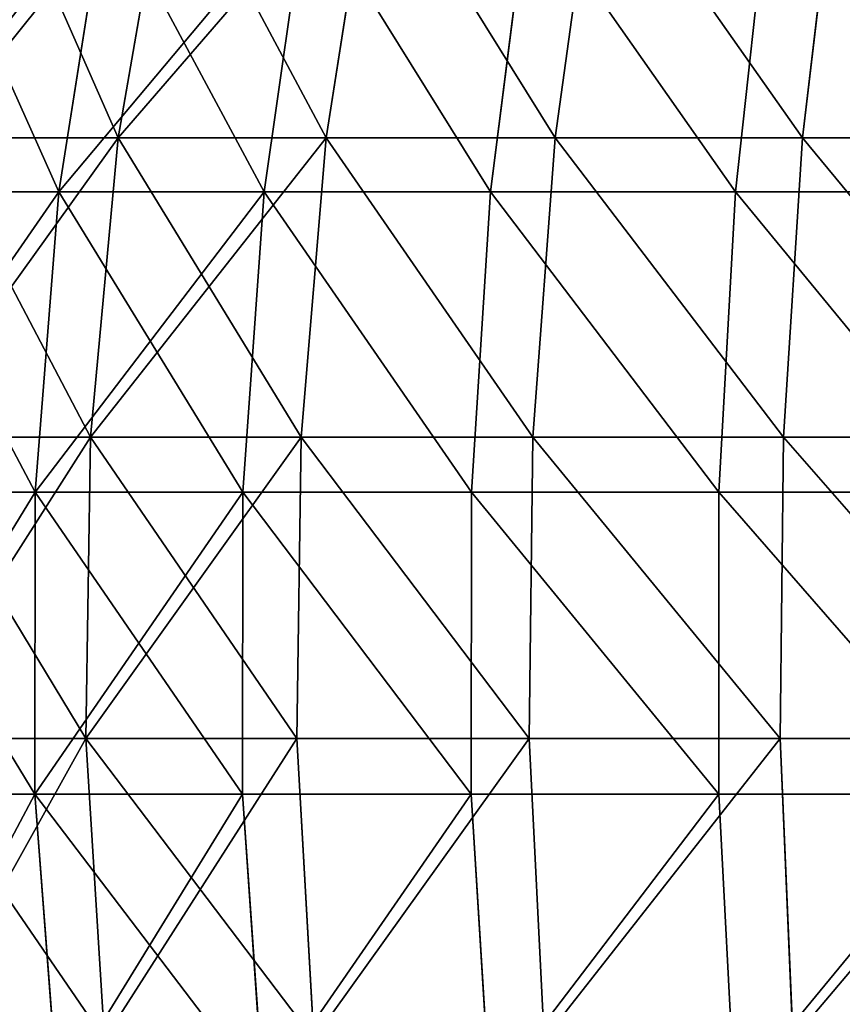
# Model space of a CAD drawing. Extents: x 0.04 to 8.7, y -7.15 to 0.
# Tile 17 of 256: x 2.12 to 2.94, y -4.55 to -3.58. Entities that reach past the tile are written whole.
import ezdxf

# ---------------------------------------------------------------- set-up
doc = ezdxf.new("R2010")
doc.units = 0
doc.header["$MEASUREMENT"] = 0
doc.layers.get('0').update_dxf_attribs({"linetype": 'CONTINUOUS'})

# ---------------------------------------------------------------- blocks, each defined once
blk = doc.blocks.new('ACE_M_STL')
at = {"color": 0}
for p, q in [((2.26917, -3.40116, 1.8499), (2.2189, -3.69253, 1.89408)), ((2.26917, -3.40116, 1.8499), (2.2189, -3.69253, 1.89408)), ((2.26917, -3.40116, -1.8499), (2.2189, -3.69253, -1.89408)), ((2.26917, -3.40116, -1.8499), (2.2189, -3.69253, -1.89408)), ((2.47054, -3.40116, 2.05651), (2.42507, -3.69253, 2.10563)), ((2.47054, -3.40116, 2.05651), (2.42507, -3.69253, 2.10563)), ((2.47054, -3.40116, -2.05651), (2.42507, -3.69253, -2.10563)), ((2.47054, -3.40116, -2.05651), (2.42507, -3.69253, -2.10563)), ((2.69208, -3.40116, 2.24133), (2.6519, -3.69253, 2.29487)), ((2.69208, -3.40116, 2.24133), (2.6519, -3.69253, 2.29487)), ((2.69208, -3.40116, -2.24133), (2.6519, -3.69253, -2.29487)), ((2.69208, -3.40116, -2.24133), (2.6519, -3.69253, -2.29487)), ((2.93145, -3.40116, 2.40239), (2.89699, -3.69253, 2.45977)), ((2.93145, -3.40116, 2.40239), (2.89699, -3.69253, 2.45977)), ((2.93145, -3.40116, -2.40239), (2.89699, -3.69253, -2.45977)), ((2.93145, -3.40116, -2.40239), (2.89699, -3.69253, -2.45977)), ((2.15999, -3.74624, 1.90068), (2.2061, -3.45307, 1.86109)), ((2.15999, -3.74624, 1.90068), (2.2061, -3.45307, 1.86109)), ((2.15999, -3.74624, -1.90068), (2.2061, -3.45307, -1.86109)), ((2.15999, -3.74624, -1.90068), (2.2061, -3.45307, -1.86109)), ((2.36364, -3.74624, 2.11491), (2.40551, -3.45307, 2.07087)), ((2.36364, -3.74624, 2.11491), (2.40551, -3.45307, 2.07087)), ((2.36364, -3.74624, -2.11491), (2.40551, -3.45307, -2.07087)), ((2.36364, -3.74624, -2.11491), (2.40551, -3.45307, -2.07087)), ((2.58792, -3.74624, 2.30745), (2.62512, -3.45307, 2.25939)), ((2.58792, -3.74624, 2.30745), (2.62512, -3.45307, 2.25939)), ((2.58792, -3.74624, -2.30745), (2.62512, -3.45307, -2.25939)), ((2.58792, -3.74624, -2.30745), (2.62512, -3.45307, -2.25939)), ((2.83052, -3.74624, 2.47631), (2.86267, -3.45307, 2.42473)), ((2.83052, -3.74624, 2.47631), (2.86267, -3.45307, 2.42473)), ((2.83052, -3.74624, -2.47631), (2.86267, -3.45307, -2.42473)), ((2.83052, -3.74624, -2.47631), (2.86267, -3.45307, -2.42473)), ((2.03557, -3.69253, 1.66245), (2.2189, -3.69253, 1.89408)), ((2.2189, -3.69253, -1.89408), (2.03557, -3.69253, -1.66245)), ((2.03557, -3.69253, 1.66245), (2.2189, -3.69253, 1.89408)), ((2.2189, -3.69253, -1.89408), (2.03557, -3.69253, -1.66245)), ((2.2189, -3.69253, 1.89408), (2.19132, -3.98923, 1.91832)), ((2.2189, -3.69253, 1.89408), (2.19132, -3.98923, 1.91832)), ((2.2189, -3.69253, -1.89408), (2.19132, -3.98923, -1.91832)), ((2.2189, -3.69253, -1.89408), (2.19132, -3.98923, -1.91832)), ((2.2189, -3.69253, 1.89408), (2.42507, -3.69253, 2.10563)), ((2.42507, -3.69253, -2.10563), (2.2189, -3.69253, -1.89408)), ((2.2189, -3.69253, 1.89408), (2.42507, -3.69253, 2.10563)), ((2.42507, -3.69253, -2.10563), (2.2189, -3.69253, -1.89408)), ((2.42507, -3.69253, 2.10563), (2.40013, -3.98923, 2.13258)), ((2.42507, -3.69253, 2.10563), (2.40013, -3.98923, 2.13258)), ((2.42507, -3.69253, -2.10563), (2.40013, -3.98923, -2.13258)), ((2.42507, -3.69253, -2.10563), (2.40013, -3.98923, -2.13258)), ((2.42507, -3.69253, 2.10563), (2.6519, -3.69253, 2.29487)), ((2.6519, -3.69253, -2.29487), (2.42507, -3.69253, -2.10563)), ((2.42507, -3.69253, 2.10563), (2.6519, -3.69253, 2.29487)), ((2.6519, -3.69253, -2.29487), (2.42507, -3.69253, -2.10563)), ((2.6519, -3.69253, 2.29487), (2.62987, -3.98923, 2.32424)), ((2.6519, -3.69253, 2.29487), (2.62987, -3.98923, 2.32424)), ((2.6519, -3.69253, -2.29487), (2.62987, -3.98923, -2.32424)), ((2.6519, -3.69253, -2.29487), (2.62987, -3.98923, -2.32424)), ((2.6519, -3.69253, 2.29487), (2.89699, -3.69253, 2.45977)), ((2.89699, -3.69253, -2.45977), (2.6519, -3.69253, -2.29487)), ((2.6519, -3.69253, 2.29487), (2.89699, -3.69253, 2.45977)), ((2.89699, -3.69253, -2.45977), (2.6519, -3.69253, -2.29487)), ((2.89699, -3.69253, 2.45977), (2.87809, -3.98923, 2.49125)), ((2.89699, -3.69253, 2.45977), (2.87809, -3.98923, 2.49125)), ((2.89699, -3.69253, -2.45977), (2.87809, -3.98923, -2.49125)), ((2.89699, -3.69253, -2.45977), (2.87809, -3.98923, -2.49125)), ((2.89699, -3.69253, 2.45977), (3.15774, -3.69253, 2.5986)), ((3.15774, -3.69253, -2.5986), (2.89699, -3.69253, -2.45977)), ((2.89699, -3.69253, 2.45977), (3.15774, -3.69253, 2.5986)), ((3.15774, -3.69253, -2.5986), (2.89699, -3.69253, -2.45977)), ((1.97906, -3.74624, 1.66694), (2.15999, -3.74624, 1.90068)), ((2.15999, -3.74624, -1.90068), (1.97906, -3.74624, -1.66694)), ((1.97906, -3.74624, 1.66694), (2.15999, -3.74624, 1.90068)), ((2.15999, -3.74624, -1.90068), (1.97906, -3.74624, -1.66694)), ((2.13664, -4.04405, 1.92072), (2.15999, -3.74624, 1.90068)), ((2.13664, -4.04405, 1.92072), (2.15999, -3.74624, 1.90068)), ((2.13664, -4.04405, -1.92072), (2.15999, -3.74624, -1.90068)), ((2.13664, -4.04405, -1.92072), (2.15999, -3.74624, -1.90068)), ((2.15999, -3.74624, 1.90068), (2.36364, -3.74624, 2.11491)), ((2.36364, -3.74624, -2.11491), (2.15999, -3.74624, -1.90068)), ((2.15999, -3.74624, 1.90068), (2.36364, -3.74624, 2.11491)), ((2.36364, -3.74624, -2.11491), (2.15999, -3.74624, -1.90068)), ((2.34244, -4.04405, 2.13722), (2.36364, -3.74624, 2.11491)), ((2.34244, -4.04405, 2.13722), (2.36364, -3.74624, 2.11491)), ((2.34244, -4.04405, -2.13722), (2.36364, -3.74624, -2.11491)), ((2.34244, -4.04405, -2.13722), (2.36364, -3.74624, -2.11491)), ((2.36364, -3.74624, 2.11491), (2.58792, -3.74624, 2.30745)), ((2.58792, -3.74624, -2.30745), (2.36364, -3.74624, -2.11491)), ((2.36364, -3.74624, 2.11491), (2.58792, -3.74624, 2.30745)), ((2.58792, -3.74624, -2.30745), (2.36364, -3.74624, -2.11491)), ((2.56908, -4.04405, 2.33178), (2.58792, -3.74624, 2.30745)), ((2.56908, -4.04405, 2.33178), (2.58792, -3.74624, 2.30745)), ((2.56908, -4.04405, -2.33178), (2.58792, -3.74624, -2.30745)), ((2.56908, -4.04405, -2.33178), (2.58792, -3.74624, -2.30745)), ((2.58792, -3.74624, 2.30745), (2.83052, -3.74624, 2.47631)), ((2.83052, -3.74624, -2.47631), (2.58792, -3.74624, -2.30745)), ((2.58792, -3.74624, 2.30745), (2.83052, -3.74624, 2.47631)), ((2.83052, -3.74624, -2.47631), (2.58792, -3.74624, -2.30745)), ((2.81424, -4.04405, 2.50242), (2.83052, -3.74624, 2.47631)), ((2.81424, -4.04405, 2.50242), (2.83052, -3.74624, 2.47631)), ((2.81424, -4.04405, -2.50242), (2.83052, -3.74624, -2.47631)), ((2.81424, -4.04405, -2.50242), (2.83052, -3.74624, -2.47631)), ((2.83052, -3.74624, 2.47631), (3.08897, -3.74624, 2.61975)), ((3.08897, -3.74624, -2.61975), (2.83052, -3.74624, -2.47631)), ((2.83052, -3.74624, 2.47631), (3.08897, -3.74624, 2.61975)), ((3.08897, -3.74624, -2.61975), (2.83052, -3.74624, -2.47631)), ((2.00564, -3.98923, 1.68373), (2.19132, -3.98923, 1.91832)), ((2.19132, -3.98923, -1.91832), (2.00564, -3.98923, -1.68373)), ((2.00564, -3.98923, 1.68373), (2.19132, -3.98923, 1.91832)), ((2.19132, -3.98923, -1.91832), (2.00564, -3.98923, -1.68373)), ((2.19132, -3.98923, 1.91832), (2.18672, -4.28813, 1.92236)), ((2.19132, -3.98923, 1.91832), (2.18672, -4.28813, 1.92236)), ((2.19132, -3.98923, -1.91832), (2.18672, -4.28813, -1.92236)), ((2.19132, -3.98923, -1.91832), (2.18672, -4.28813, -1.92236)), ((2.19132, -3.98923, 1.91832), (2.40013, -3.98923, 2.13258)), ((2.40013, -3.98923, -2.13258), (2.19132, -3.98923, -1.91832)), ((2.19132, -3.98923, 1.91832), (2.40013, -3.98923, 2.13258)), ((2.40013, -3.98923, -2.13258), (2.19132, -3.98923, -1.91832)), ((2.40013, -3.98923, 2.13258), (2.39597, -4.28813, 2.13707)), ((2.40013, -3.98923, 2.13258), (2.39597, -4.28813, 2.13707)), ((2.40013, -3.98923, -2.13258), (2.39597, -4.28813, -2.13707)), ((2.40013, -3.98923, -2.13258), (2.39597, -4.28813, -2.13707)), ((2.40013, -3.98923, 2.13258), (2.62987, -3.98923, 2.32424)), ((2.62987, -3.98923, -2.32424), (2.40013, -3.98923, -2.13258)), ((2.40013, -3.98923, 2.13258), (2.62987, -3.98923, 2.32424)), ((2.62987, -3.98923, -2.32424), (2.40013, -3.98923, -2.13258)), ((2.62987, -3.98923, 2.32424), (2.62619, -4.28813, 2.32913)), ((2.62987, -3.98923, 2.32424), (2.62619, -4.28813, 2.32913)), ((2.62987, -3.98923, -2.32424), (2.62619, -4.28813, -2.32913)), ((2.62987, -3.98923, -2.32424), (2.62619, -4.28813, -2.32913)), ((2.62987, -3.98923, 2.32424), (2.87809, -3.98923, 2.49125)), ((2.87809, -3.98923, -2.49125), (2.62987, -3.98923, -2.32424)), ((2.62987, -3.98923, 2.32424), (2.87809, -3.98923, 2.49125)), ((2.87809, -3.98923, -2.49125), (2.62987, -3.98923, -2.32424)), ((2.87809, -3.98923, 2.49125), (2.87494, -4.28813, 2.4965)), ((2.87809, -3.98923, 2.49125), (2.87494, -4.28813, 2.4965)), ((2.87809, -3.98923, -2.49125), (2.87494, -4.28813, -2.4965)), ((2.87809, -3.98923, -2.49125), (2.87494, -4.28813, -2.4965)), ((2.87809, -3.98923, 2.49125), (3.14217, -3.98923, 2.63186)), ((3.14217, -3.98923, -2.63186), (2.87809, -3.98923, -2.49125)), ((2.87809, -3.98923, 2.49125), (3.14217, -3.98923, 2.63186)), ((3.14217, -3.98923, -2.63186), (2.87809, -3.98923, -2.49125)), ((1.95381, -4.04405, 1.68451), (2.13664, -4.04405, 1.92072)), ((2.13664, -4.04405, -1.92072), (1.95381, -4.04405, -1.68451)), ((1.95381, -4.04405, 1.68451), (2.13664, -4.04405, 1.92072)), ((2.13664, -4.04405, -1.92072), (1.95381, -4.04405, -1.68451)), ((2.1363, -4.34345, 1.92102), (2.13664, -4.04405, 1.92072)), ((2.1363, -4.34345, 1.92102), (2.13664, -4.04405, 1.92072)), ((2.1363, -4.34345, -1.92102), (2.13664, -4.04405, -1.92072)), ((2.1363, -4.34345, -1.92102), (2.13664, -4.04405, -1.92072)), ((2.13664, -4.04405, 1.92072), (2.34244, -4.04405, 2.13722)), ((2.34244, -4.04405, -2.13722), (2.13664, -4.04405, -1.92072)), ((2.13664, -4.04405, 1.92072), (2.34244, -4.04405, 2.13722)), ((2.34244, -4.04405, -2.13722), (2.13664, -4.04405, -1.92072)), ((2.34213, -4.34345, 2.13755), (2.34244, -4.04405, 2.13722)), ((2.34213, -4.34345, 2.13755), (2.34244, -4.04405, 2.13722)), ((2.34213, -4.34345, -2.13755), (2.34244, -4.04405, -2.13722)), ((2.34213, -4.34345, -2.13755), (2.34244, -4.04405, -2.13722)), ((2.34244, -4.04405, 2.13722), (2.56908, -4.04405, 2.33178)), ((2.56908, -4.04405, -2.33178), (2.34244, -4.04405, -2.13722)), ((2.34244, -4.04405, 2.13722), (2.56908, -4.04405, 2.33178)), ((2.56908, -4.04405, -2.33178), (2.34244, -4.04405, -2.13722)), ((2.5688, -4.34345, 2.33214), (2.56908, -4.04405, 2.33178)), ((2.5688, -4.34345, 2.33214), (2.56908, -4.04405, 2.33178)), ((2.5688, -4.34345, -2.33214), (2.56908, -4.04405, -2.33178)), ((2.5688, -4.34345, -2.33214), (2.56908, -4.04405, -2.33178)), ((2.56908, -4.04405, 2.33178), (2.81424, -4.04405, 2.50242)), ((2.81424, -4.04405, -2.50242), (2.56908, -4.04405, -2.33178)), ((2.56908, -4.04405, 2.33178), (2.81424, -4.04405, 2.50242)), ((2.81424, -4.04405, -2.50242), (2.56908, -4.04405, -2.33178)), ((2.814, -4.34345, 2.50281), (2.81424, -4.04405, 2.50242)), ((2.814, -4.34345, 2.50281), (2.81424, -4.04405, 2.50242)), ((2.814, -4.34345, -2.50281), (2.81424, -4.04405, -2.50242)), ((2.814, -4.34345, -2.50281), (2.81424, -4.04405, -2.50242)), ((2.81424, -4.04405, 2.50242), (3.07541, -4.04405, 2.64738)), ((3.07541, -4.04405, -2.64738), (2.81424, -4.04405, -2.50242)), ((2.81424, -4.04405, 2.50242), (3.07541, -4.04405, 2.64738)), ((3.07541, -4.04405, -2.64738), (2.81424, -4.04405, -2.50242)), ((2.00065, -4.28813, 1.68727), (2.18672, -4.28813, 1.92236)), ((2.18672, -4.28813, -1.92236), (2.00065, -4.28813, -1.68727)), ((2.00065, -4.28813, 1.68727), (2.18672, -4.28813, 1.92236)), ((2.18672, -4.28813, -1.92236), (2.00065, -4.28813, -1.68727)), ((2.18672, -4.28813, 1.92236), (2.20516, -4.58609, 1.90616)), ((2.18672, -4.28813, 1.92236), (2.20516, -4.58609, 1.90616)), ((2.18672, -4.28813, 1.92236), (2.39597, -4.28813, 2.13707)), ((2.39597, -4.28813, -2.13707), (2.18672, -4.28813, -1.92236)), ((2.18672, -4.28813, -1.92236), (2.20516, -4.58609, -1.90616)), ((2.18672, -4.28813, -1.92236), (2.20516, -4.58609, -1.90616)), ((2.18672, -4.28813, 1.92236), (2.39597, -4.28813, 2.13707)), ((2.39597, -4.28813, -2.13707), (2.18672, -4.28813, -1.92236)), ((2.39597, -4.28813, 2.13707), (2.41265, -4.58609, 2.11906)), ((2.39597, -4.28813, 2.13707), (2.41265, -4.58609, 2.11906)), ((2.39597, -4.28813, 2.13707), (2.62619, -4.28813, 2.32913)), ((2.62619, -4.28813, -2.32913), (2.39597, -4.28813, -2.13707)), ((2.39597, -4.28813, -2.13707), (2.41265, -4.58609, -2.11906)), ((2.39597, -4.28813, -2.13707), (2.41265, -4.58609, -2.11906)), ((2.39597, -4.28813, 2.13707), (2.62619, -4.28813, 2.32913)), ((2.62619, -4.28813, -2.32913), (2.39597, -4.28813, -2.13707)), ((2.62619, -4.28813, 2.32913), (2.64092, -4.58609, 2.3095)), ((2.62619, -4.28813, 2.32913), (2.64092, -4.58609, 2.3095)), ((2.62619, -4.28813, 2.32913), (2.87494, -4.28813, 2.4965)), ((2.87494, -4.28813, -2.4965), (2.62619, -4.28813, -2.32913)), ((2.62619, -4.28813, -2.32913), (2.64092, -4.58609, -2.3095)), ((2.62619, -4.28813, -2.32913), (2.64092, -4.58609, -2.3095)), ((2.62619, -4.28813, 2.32913), (2.87494, -4.28813, 2.4965)), ((2.87494, -4.28813, -2.4965), (2.62619, -4.28813, -2.32913)), ((2.87494, -4.28813, 2.4965), (2.88758, -4.58609, 2.47546)), ((2.87494, -4.28813, 2.4965), (2.88758, -4.58609, 2.47546)), ((2.87494, -4.28813, 2.4965), (3.13958, -4.28813, 2.6374)), ((3.13958, -4.28813, -2.6374), (2.87494, -4.28813, -2.4965)), ((2.87494, -4.28813, -2.4965), (2.88758, -4.58609, -2.47546)), ((2.87494, -4.28813, -2.4965), (2.88758, -4.58609, -2.47546)), ((2.87494, -4.28813, 2.4965), (3.13958, -4.28813, 2.6374)), ((3.13958, -4.28813, -2.6374), (2.87494, -4.28813, -2.4965)), ((1.95343, -4.34345, 1.68477), (2.1363, -4.34345, 1.92102)), ((2.1363, -4.34345, -1.92102), (1.95343, -4.34345, -1.68477)), ((1.95343, -4.34345, 1.68477), (2.1363, -4.34345, 1.92102)), ((2.1363, -4.34345, -1.92102), (1.95343, -4.34345, -1.68477)), ((2.1363, -4.34345, 1.92102), (2.34213, -4.34345, 2.13755)), ((2.34213, -4.34345, -2.13755), (2.1363, -4.34345, -1.92102)), ((2.15896, -4.64135, 1.90156), (2.1363, -4.34345, 1.92102)), ((2.1363, -4.34345, 1.92102), (2.34213, -4.34345, 2.13755)), ((2.15896, -4.64135, 1.90156), (2.1363, -4.34345, 1.92102)), ((2.15896, -4.64135, -1.90156), (2.1363, -4.34345, -1.92102)), ((2.34213, -4.34345, -2.13755), (2.1363, -4.34345, -1.92102)), ((2.15896, -4.64135, -1.90156), (2.1363, -4.34345, -1.92102)), ((2.34213, -4.34345, 2.13755), (2.5688, -4.34345, 2.33214)), ((2.5688, -4.34345, -2.33214), (2.34213, -4.34345, -2.13755)), ((2.3627, -4.64135, 2.1159), (2.34213, -4.34345, 2.13755)), ((2.34213, -4.34345, 2.13755), (2.5688, -4.34345, 2.33214)), ((2.3627, -4.64135, 2.1159), (2.34213, -4.34345, 2.13755)), ((2.3627, -4.64135, -2.1159), (2.34213, -4.34345, -2.13755)), ((2.5688, -4.34345, -2.33214), (2.34213, -4.34345, -2.13755)), ((2.3627, -4.64135, -2.1159), (2.34213, -4.34345, -2.13755)), ((2.5688, -4.34345, 2.33214), (2.814, -4.34345, 2.50281)), ((2.814, -4.34345, -2.50281), (2.5688, -4.34345, -2.33214)), ((2.58708, -4.64135, 2.30853), (2.5688, -4.34345, 2.33214)), ((2.5688, -4.34345, 2.33214), (2.814, -4.34345, 2.50281)), ((2.58708, -4.64135, 2.30853), (2.5688, -4.34345, 2.33214)), ((2.58708, -4.64135, -2.30853), (2.5688, -4.34345, -2.33214)), ((2.814, -4.34345, -2.50281), (2.5688, -4.34345, -2.33214)), ((2.58708, -4.64135, -2.30853), (2.5688, -4.34345, -2.33214)), ((2.814, -4.34345, 2.50281), (3.07521, -4.34345, 2.64779)), ((3.07521, -4.34345, -2.64779), (2.814, -4.34345, -2.50281)), ((2.8298, -4.64135, 2.47746), (2.814, -4.34345, 2.50281)), ((2.814, -4.34345, 2.50281), (3.07521, -4.34345, 2.64779)), ((2.8298, -4.64135, 2.47746), (2.814, -4.34345, 2.50281)), ((2.8298, -4.64135, -2.47746), (2.814, -4.34345, -2.50281)), ((3.07521, -4.34345, -2.64779), (2.814, -4.34345, -2.50281)), ((2.8298, -4.64135, -2.47746), (2.814, -4.34345, -2.50281))]:
    blk.add_line(p, q, dxfattribs=at)
mesh = blk.add_polyface(dxfattribs=at)
corners = [(2.09012, -3.40116, 1.62367), (2.2189, -3.69253, 1.89408), (2.03557, -3.69253, 1.66245), (2.26917, -3.40116, 1.8499)]
mesh.append_faces([[corners[k] for k in face] for face in [(0, 1, 2), (1, 0, 3)]], dxfattribs={"vtx0": -1, "color": 0})
mesh = blk.add_polyface(dxfattribs=at)
corners = [(2.26917, -3.40116, -1.8499), (2.03557, -3.69253, -1.66245), (2.2189, -3.69253, -1.89408), (2.09012, -3.40116, -1.62367)]
mesh.append_faces([[corners[k] for k in face] for face in [(0, 1, 2), (1, 0, 3)]], dxfattribs={"vtx0": -1, "color": 0})
mesh = blk.add_polyface(dxfattribs=at)
corners = [(2.26917, -3.40116, 1.8499), (2.42507, -3.69253, 2.10563), (2.2189, -3.69253, 1.89408), (2.47054, -3.40116, 2.05651)]
mesh.append_faces([[corners[k] for k in face] for face in [(0, 1, 2), (1, 0, 3)]], dxfattribs={"vtx0": -1, "color": 0})
mesh = blk.add_polyface(dxfattribs=at)
corners = [(2.47054, -3.40116, -2.05651), (2.2189, -3.69253, -1.89408), (2.42507, -3.69253, -2.10563), (2.26917, -3.40116, -1.8499)]
mesh.append_faces([[corners[k] for k in face] for face in [(0, 1, 2), (1, 0, 3)]], dxfattribs={"vtx0": -1, "color": 0})
mesh = blk.add_polyface(dxfattribs=at)
corners = [(2.47054, -3.40116, 2.05651), (2.6519, -3.69253, 2.29487), (2.42507, -3.69253, 2.10563), (2.69208, -3.40116, 2.24133)]
mesh.append_faces([[corners[k] for k in face] for face in [(0, 1, 2), (1, 0, 3)]], dxfattribs={"vtx0": -1, "color": 0})
mesh = blk.add_polyface(dxfattribs=at)
corners = [(2.6519, -3.69253, -2.29487), (2.47054, -3.40116, -2.05651), (2.42507, -3.69253, -2.10563), (2.69208, -3.40116, -2.24133)]
mesh.append_faces([[corners[k] for k in face] for face in [(0, 1, 2), (1, 0, 3)]], dxfattribs={"vtx0": -1, "color": 0})
mesh = blk.add_polyface(dxfattribs=at)
corners = [(2.69208, -3.40116, 2.24133), (2.89699, -3.69253, 2.45977), (2.6519, -3.69253, 2.29487), (2.93145, -3.40116, 2.40239)]
mesh.append_faces([[corners[k] for k in face] for face in [(0, 1, 2), (1, 0, 3)]], dxfattribs={"vtx0": -1, "color": 0})
mesh = blk.add_polyface(dxfattribs=at)
corners = [(2.89699, -3.69253, -2.45977), (2.69208, -3.40116, -2.24133), (2.6519, -3.69253, -2.29487), (2.93145, -3.40116, -2.40239)]
mesh.append_faces([[corners[k] for k in face] for face in [(0, 1, 2), (1, 0, 3)]], dxfattribs={"vtx0": -1, "color": 0})
mesh = blk.add_polyface(dxfattribs=at)
corners = [(2.93145, -3.40116, 2.40239), (3.15774, -3.69253, 2.5986), (2.89699, -3.69253, 2.45977), (3.18611, -3.40116, 2.53798)]
mesh.append_faces([[corners[k] for k in face] for face in [(0, 1, 2), (1, 0, 3)]], dxfattribs={"vtx0": -1, "color": 0})
mesh = blk.add_polyface(dxfattribs=at)
corners = [(3.15774, -3.69253, -2.5986), (2.93145, -3.40116, -2.40239), (2.89699, -3.69253, -2.45977), (3.18611, -3.40116, -2.53798)]
mesh.append_faces([[corners[k] for k in face] for face in [(0, 1, 2), (1, 0, 3)]], dxfattribs={"vtx0": -1, "color": 0})
mesh = blk.add_polyface(dxfattribs=at)
corners = [(2.2061, -3.45307, 1.86109), (1.97906, -3.74624, 1.66694), (2.15999, -3.74624, 1.90068), (2.02894, -3.45307, 1.63222)]
mesh.append_faces([[corners[k] for k in face] for face in [(0, 1, 2), (1, 0, 3)]], dxfattribs={"vtx0": -1, "color": 0})
mesh = blk.add_polyface(dxfattribs=at)
corners = [(2.02894, -3.45307, -1.63222), (2.15999, -3.74624, -1.90068), (1.97906, -3.74624, -1.66694), (2.2061, -3.45307, -1.86109)]
mesh.append_faces([[corners[k] for k in face] for face in [(0, 1, 2), (1, 0, 3)]], dxfattribs={"vtx0": -1, "color": 0})
mesh = blk.add_polyface(dxfattribs=at)
corners = [(2.40551, -3.45307, 2.07087), (2.15999, -3.74624, 1.90068), (2.36364, -3.74624, 2.11491), (2.2061, -3.45307, 1.86109)]
mesh.append_faces([[corners[k] for k in face] for face in [(0, 1, 2), (1, 0, 3)]], dxfattribs={"vtx0": -1, "color": 0})
mesh = blk.add_polyface(dxfattribs=at)
corners = [(2.2061, -3.45307, -1.86109), (2.36364, -3.74624, -2.11491), (2.15999, -3.74624, -1.90068), (2.40551, -3.45307, -2.07087)]
mesh.append_faces([[corners[k] for k in face] for face in [(0, 1, 2), (1, 0, 3)]], dxfattribs={"vtx0": -1, "color": 0})
mesh = blk.add_polyface(dxfattribs=at)
corners = [(2.58792, -3.74624, 2.30745), (2.40551, -3.45307, 2.07087), (2.36364, -3.74624, 2.11491), (2.62512, -3.45307, 2.25939)]
mesh.append_faces([[corners[k] for k in face] for face in [(0, 1, 2), (1, 0, 3)]], dxfattribs={"vtx0": -1, "color": 0})
mesh = blk.add_polyface(dxfattribs=at)
corners = [(2.40551, -3.45307, -2.07087), (2.58792, -3.74624, -2.30745), (2.36364, -3.74624, -2.11491), (2.62512, -3.45307, -2.25939)]
mesh.append_faces([[corners[k] for k in face] for face in [(0, 1, 2), (1, 0, 3)]], dxfattribs={"vtx0": -1, "color": 0})
mesh = blk.add_polyface(dxfattribs=at)
corners = [(2.83052, -3.74624, 2.47631), (2.62512, -3.45307, 2.25939), (2.58792, -3.74624, 2.30745), (2.86267, -3.45307, 2.42473)]
mesh.append_faces([[corners[k] for k in face] for face in [(0, 1, 2), (1, 0, 3)]], dxfattribs={"vtx0": -1, "color": 0})
mesh = blk.add_polyface(dxfattribs=at)
corners = [(2.62512, -3.45307, -2.25939), (2.83052, -3.74624, -2.47631), (2.58792, -3.74624, -2.30745), (2.86267, -3.45307, -2.42473)]
mesh.append_faces([[corners[k] for k in face] for face in [(0, 1, 2), (1, 0, 3)]], dxfattribs={"vtx0": -1, "color": 0})
mesh = blk.add_polyface(dxfattribs=at)
corners = [(3.08897, -3.74624, 2.61975), (2.86267, -3.45307, 2.42473), (2.83052, -3.74624, 2.47631), (3.11573, -3.45307, 2.56519)]
mesh.append_faces([[corners[k] for k in face] for face in [(0, 1, 2), (1, 0, 3)]], dxfattribs={"vtx0": -1, "color": 0})
mesh = blk.add_polyface(dxfattribs=at)
corners = [(2.86267, -3.45307, -2.42473), (3.08897, -3.74624, -2.61975), (2.83052, -3.74624, -2.47631), (3.11573, -3.45307, -2.56519)]
mesh.append_faces([[corners[k] for k in face] for face in [(0, 1, 2), (1, 0, 3)]], dxfattribs={"vtx0": -1, "color": 0})
mesh = blk.add_polyface(dxfattribs=at)
corners = [(2.03557, -3.69253, 1.66245), (2.19132, -3.98923, 1.91832), (2.00564, -3.98923, 1.68373), (2.2189, -3.69253, 1.89408)]
mesh.append_faces([[corners[k] for k in face] for face in [(0, 1, 2), (1, 0, 3)]], dxfattribs={"vtx0": -1, "color": 0})
mesh = blk.add_polyface(dxfattribs=at)
corners = [(2.2189, -3.69253, -1.89408), (2.00564, -3.98923, -1.68373), (2.19132, -3.98923, -1.91832), (2.03557, -3.69253, -1.66245)]
mesh.append_faces([[corners[k] for k in face] for face in [(0, 1, 2), (1, 0, 3)]], dxfattribs={"vtx0": -1, "color": 0})
mesh = blk.add_polyface(dxfattribs=at)
corners = [(2.2189, -3.69253, 1.89408), (2.40013, -3.98923, 2.13258), (2.19132, -3.98923, 1.91832), (2.42507, -3.69253, 2.10563)]
mesh.append_faces([[corners[k] for k in face] for face in [(0, 1, 2), (1, 0, 3)]], dxfattribs={"vtx0": -1, "color": 0})
mesh = blk.add_polyface(dxfattribs=at)
corners = [(2.42507, -3.69253, -2.10563), (2.19132, -3.98923, -1.91832), (2.40013, -3.98923, -2.13258), (2.2189, -3.69253, -1.89408)]
mesh.append_faces([[corners[k] for k in face] for face in [(0, 1, 2), (1, 0, 3)]], dxfattribs={"vtx0": -1, "color": 0})
mesh = blk.add_polyface(dxfattribs=at)
corners = [(2.42507, -3.69253, 2.10563), (2.62987, -3.98923, 2.32424), (2.40013, -3.98923, 2.13258), (2.6519, -3.69253, 2.29487)]
mesh.append_faces([[corners[k] for k in face] for face in [(0, 1, 2), (1, 0, 3)]], dxfattribs={"vtx0": -1, "color": 0})
mesh = blk.add_polyface(dxfattribs=at)
corners = [(2.62987, -3.98923, -2.32424), (2.42507, -3.69253, -2.10563), (2.40013, -3.98923, -2.13258), (2.6519, -3.69253, -2.29487)]
mesh.append_faces([[corners[k] for k in face] for face in [(0, 1, 2), (1, 0, 3)]], dxfattribs={"vtx0": -1, "color": 0})
mesh = blk.add_polyface(dxfattribs=at)
corners = [(2.6519, -3.69253, 2.29487), (2.87809, -3.98923, 2.49125), (2.62987, -3.98923, 2.32424), (2.89699, -3.69253, 2.45977)]
mesh.append_faces([[corners[k] for k in face] for face in [(0, 1, 2), (1, 0, 3)]], dxfattribs={"vtx0": -1, "color": 0})
mesh = blk.add_polyface(dxfattribs=at)
corners = [(2.87809, -3.98923, -2.49125), (2.6519, -3.69253, -2.29487), (2.62987, -3.98923, -2.32424), (2.89699, -3.69253, -2.45977)]
mesh.append_faces([[corners[k] for k in face] for face in [(0, 1, 2), (1, 0, 3)]], dxfattribs={"vtx0": -1, "color": 0})
mesh = blk.add_polyface(dxfattribs=at)
corners = [(2.89699, -3.69253, 2.45977), (3.14217, -3.98923, 2.63186), (2.87809, -3.98923, 2.49125), (3.15774, -3.69253, 2.5986)]
mesh.append_faces([[corners[k] for k in face] for face in [(0, 1, 2), (1, 0, 3)]], dxfattribs={"vtx0": -1, "color": 0})
mesh = blk.add_polyface(dxfattribs=at)
corners = [(3.14217, -3.98923, -2.63186), (2.89699, -3.69253, -2.45977), (2.87809, -3.98923, -2.49125), (3.15774, -3.69253, -2.5986)]
mesh.append_faces([[corners[k] for k in face] for face in [(0, 1, 2), (1, 0, 3)]], dxfattribs={"vtx0": -1, "color": 0})
mesh = blk.add_polyface(dxfattribs=at)
corners = [(2.15999, -3.74624, 1.90068), (1.95381, -4.04405, 1.68451), (2.13664, -4.04405, 1.92072), (1.97906, -3.74624, 1.66694)]
mesh.append_faces([[corners[k] for k in face] for face in [(0, 1, 2), (1, 0, 3)]], dxfattribs={"vtx0": -1, "color": 0})
mesh = blk.add_polyface(dxfattribs=at)
corners = [(1.97906, -3.74624, -1.66694), (2.13664, -4.04405, -1.92072), (1.95381, -4.04405, -1.68451), (2.15999, -3.74624, -1.90068)]
mesh.append_faces([[corners[k] for k in face] for face in [(0, 1, 2), (1, 0, 3)]], dxfattribs={"vtx0": -1, "color": 0})
mesh = blk.add_polyface(dxfattribs=at)
corners = [(2.36364, -3.74624, 2.11491), (2.13664, -4.04405, 1.92072), (2.34244, -4.04405, 2.13722), (2.15999, -3.74624, 1.90068)]
mesh.append_faces([[corners[k] for k in face] for face in [(0, 1, 2), (1, 0, 3)]], dxfattribs={"vtx0": -1, "color": 0})
mesh = blk.add_polyface(dxfattribs=at)
corners = [(2.15999, -3.74624, -1.90068), (2.34244, -4.04405, -2.13722), (2.13664, -4.04405, -1.92072), (2.36364, -3.74624, -2.11491)]
mesh.append_faces([[corners[k] for k in face] for face in [(0, 1, 2), (1, 0, 3)]], dxfattribs={"vtx0": -1, "color": 0})
mesh = blk.add_polyface(dxfattribs=at)
corners = [(2.56908, -4.04405, 2.33178), (2.36364, -3.74624, 2.11491), (2.34244, -4.04405, 2.13722), (2.58792, -3.74624, 2.30745)]
mesh.append_faces([[corners[k] for k in face] for face in [(0, 1, 2), (1, 0, 3)]], dxfattribs={"vtx0": -1, "color": 0})
mesh = blk.add_polyface(dxfattribs=at)
corners = [(2.36364, -3.74624, -2.11491), (2.56908, -4.04405, -2.33178), (2.34244, -4.04405, -2.13722), (2.58792, -3.74624, -2.30745)]
mesh.append_faces([[corners[k] for k in face] for face in [(0, 1, 2), (1, 0, 3)]], dxfattribs={"vtx0": -1, "color": 0})
mesh = blk.add_polyface(dxfattribs=at)
corners = [(2.81424, -4.04405, 2.50242), (2.58792, -3.74624, 2.30745), (2.56908, -4.04405, 2.33178), (2.83052, -3.74624, 2.47631)]
mesh.append_faces([[corners[k] for k in face] for face in [(0, 1, 2), (1, 0, 3)]], dxfattribs={"vtx0": -1, "color": 0})
mesh = blk.add_polyface(dxfattribs=at)
corners = [(2.58792, -3.74624, -2.30745), (2.81424, -4.04405, -2.50242), (2.56908, -4.04405, -2.33178), (2.83052, -3.74624, -2.47631)]
mesh.append_faces([[corners[k] for k in face] for face in [(0, 1, 2), (1, 0, 3)]], dxfattribs={"vtx0": -1, "color": 0})
mesh = blk.add_polyface(dxfattribs=at)
corners = [(3.07541, -4.04405, 2.64738), (2.83052, -3.74624, 2.47631), (2.81424, -4.04405, 2.50242), (3.08897, -3.74624, 2.61975)]
mesh.append_faces([[corners[k] for k in face] for face in [(0, 1, 2), (1, 0, 3)]], dxfattribs={"vtx0": -1, "color": 0})
mesh = blk.add_polyface(dxfattribs=at)
corners = [(2.83052, -3.74624, -2.47631), (3.07541, -4.04405, -2.64738), (2.81424, -4.04405, -2.50242), (3.08897, -3.74624, -2.61975)]
mesh.append_faces([[corners[k] for k in face] for face in [(0, 1, 2), (1, 0, 3)]], dxfattribs={"vtx0": -1, "color": 0})
mesh = blk.add_polyface(dxfattribs=at)
corners = [(2.00564, -3.98923, 1.68373), (2.18672, -4.28813, 1.92236), (2.00065, -4.28813, 1.68727), (2.19132, -3.98923, 1.91832)]
mesh.append_faces([[corners[k] for k in face] for face in [(0, 1, 2), (1, 0, 3)]], dxfattribs={"vtx0": -1, "color": 0})
mesh = blk.add_polyface(dxfattribs=at)
corners = [(2.19132, -3.98923, -1.91832), (2.00065, -4.28813, -1.68727), (2.18672, -4.28813, -1.92236), (2.00564, -3.98923, -1.68373)]
mesh.append_faces([[corners[k] for k in face] for face in [(0, 1, 2), (1, 0, 3)]], dxfattribs={"vtx0": -1, "color": 0})
mesh = blk.add_polyface(dxfattribs=at)
corners = [(2.19132, -3.98923, 1.91832), (2.39597, -4.28813, 2.13707), (2.18672, -4.28813, 1.92236), (2.40013, -3.98923, 2.13258)]
mesh.append_faces([[corners[k] for k in face] for face in [(0, 1, 2), (1, 0, 3)]], dxfattribs={"vtx0": -1, "color": 0})
mesh = blk.add_polyface(dxfattribs=at)
corners = [(2.40013, -3.98923, -2.13258), (2.18672, -4.28813, -1.92236), (2.39597, -4.28813, -2.13707), (2.19132, -3.98923, -1.91832)]
mesh.append_faces([[corners[k] for k in face] for face in [(0, 1, 2), (1, 0, 3)]], dxfattribs={"vtx0": -1, "color": 0})
mesh = blk.add_polyface(dxfattribs=at)
corners = [(2.40013, -3.98923, 2.13258), (2.62619, -4.28813, 2.32913), (2.39597, -4.28813, 2.13707), (2.62987, -3.98923, 2.32424)]
mesh.append_faces([[corners[k] for k in face] for face in [(0, 1, 2), (1, 0, 3)]], dxfattribs={"vtx0": -1, "color": 0})
mesh = blk.add_polyface(dxfattribs=at)
corners = [(2.62619, -4.28813, -2.32913), (2.40013, -3.98923, -2.13258), (2.39597, -4.28813, -2.13707), (2.62987, -3.98923, -2.32424)]
mesh.append_faces([[corners[k] for k in face] for face in [(0, 1, 2), (1, 0, 3)]], dxfattribs={"vtx0": -1, "color": 0})
mesh = blk.add_polyface(dxfattribs=at)
corners = [(2.62987, -3.98923, 2.32424), (2.87494, -4.28813, 2.4965), (2.62619, -4.28813, 2.32913), (2.87809, -3.98923, 2.49125)]
mesh.append_faces([[corners[k] for k in face] for face in [(0, 1, 2), (1, 0, 3)]], dxfattribs={"vtx0": -1, "color": 0})
mesh = blk.add_polyface(dxfattribs=at)
corners = [(2.87494, -4.28813, -2.4965), (2.62987, -3.98923, -2.32424), (2.62619, -4.28813, -2.32913), (2.87809, -3.98923, -2.49125)]
mesh.append_faces([[corners[k] for k in face] for face in [(0, 1, 2), (1, 0, 3)]], dxfattribs={"vtx0": -1, "color": 0})
mesh = blk.add_polyface(dxfattribs=at)
corners = [(2.87809, -3.98923, 2.49125), (3.13958, -4.28813, 2.6374), (2.87494, -4.28813, 2.4965), (3.14217, -3.98923, 2.63186)]
mesh.append_faces([[corners[k] for k in face] for face in [(0, 1, 2), (1, 0, 3)]], dxfattribs={"vtx0": -1, "color": 0})
mesh = blk.add_polyface(dxfattribs=at)
corners = [(3.13958, -4.28813, -2.6374), (2.87809, -3.98923, -2.49125), (2.87494, -4.28813, -2.4965), (3.14217, -3.98923, -2.63186)]
mesh.append_faces([[corners[k] for k in face] for face in [(0, 1, 2), (1, 0, 3)]], dxfattribs={"vtx0": -1, "color": 0})
mesh = blk.add_polyface(dxfattribs=at)
corners = [(2.13664, -4.04405, 1.92072), (1.95343, -4.34345, 1.68477), (2.1363, -4.34345, 1.92102), (1.95381, -4.04405, 1.68451)]
mesh.append_faces([[corners[k] for k in face] for face in [(0, 1, 2), (1, 0, 3)]], dxfattribs={"vtx0": -1, "color": 0})
mesh = blk.add_polyface(dxfattribs=at)
corners = [(1.95381, -4.04405, -1.68451), (2.1363, -4.34345, -1.92102), (1.95343, -4.34345, -1.68477), (2.13664, -4.04405, -1.92072)]
mesh.append_faces([[corners[k] for k in face] for face in [(0, 1, 2), (1, 0, 3)]], dxfattribs={"vtx0": -1, "color": 0})
mesh = blk.add_polyface(dxfattribs=at)
corners = [(2.34244, -4.04405, 2.13722), (2.1363, -4.34345, 1.92102), (2.34213, -4.34345, 2.13755), (2.13664, -4.04405, 1.92072)]
mesh.append_faces([[corners[k] for k in face] for face in [(0, 1, 2), (1, 0, 3)]], dxfattribs={"vtx0": -1, "color": 0})
mesh = blk.add_polyface(dxfattribs=at)
corners = [(2.13664, -4.04405, -1.92072), (2.34213, -4.34345, -2.13755), (2.1363, -4.34345, -1.92102), (2.34244, -4.04405, -2.13722)]
mesh.append_faces([[corners[k] for k in face] for face in [(0, 1, 2), (1, 0, 3)]], dxfattribs={"vtx0": -1, "color": 0})
mesh = blk.add_polyface(dxfattribs=at)
corners = [(2.5688, -4.34345, 2.33214), (2.34244, -4.04405, 2.13722), (2.34213, -4.34345, 2.13755), (2.56908, -4.04405, 2.33178)]
mesh.append_faces([[corners[k] for k in face] for face in [(0, 1, 2), (1, 0, 3)]], dxfattribs={"vtx0": -1, "color": 0})
mesh = blk.add_polyface(dxfattribs=at)
corners = [(2.34244, -4.04405, -2.13722), (2.5688, -4.34345, -2.33214), (2.34213, -4.34345, -2.13755), (2.56908, -4.04405, -2.33178)]
mesh.append_faces([[corners[k] for k in face] for face in [(0, 1, 2), (1, 0, 3)]], dxfattribs={"vtx0": -1, "color": 0})
mesh = blk.add_polyface(dxfattribs=at)
corners = [(2.814, -4.34345, 2.50281), (2.56908, -4.04405, 2.33178), (2.5688, -4.34345, 2.33214), (2.81424, -4.04405, 2.50242)]
mesh.append_faces([[corners[k] for k in face] for face in [(0, 1, 2), (1, 0, 3)]], dxfattribs={"vtx0": -1, "color": 0})
mesh = blk.add_polyface(dxfattribs=at)
corners = [(2.56908, -4.04405, -2.33178), (2.814, -4.34345, -2.50281), (2.5688, -4.34345, -2.33214), (2.81424, -4.04405, -2.50242)]
mesh.append_faces([[corners[k] for k in face] for face in [(0, 1, 2), (1, 0, 3)]], dxfattribs={"vtx0": -1, "color": 0})
mesh = blk.add_polyface(dxfattribs=at)
corners = [(3.07521, -4.34345, 2.64779), (2.81424, -4.04405, 2.50242), (2.814, -4.34345, 2.50281), (3.07541, -4.04405, 2.64738)]
mesh.append_faces([[corners[k] for k in face] for face in [(0, 1, 2), (1, 0, 3)]], dxfattribs={"vtx0": -1, "color": 0})
mesh = blk.add_polyface(dxfattribs=at)
corners = [(2.81424, -4.04405, -2.50242), (3.07521, -4.34345, -2.64779), (2.814, -4.34345, -2.50281), (3.07541, -4.04405, -2.64738)]
mesh.append_faces([[corners[k] for k in face] for face in [(0, 1, 2), (1, 0, 3)]], dxfattribs={"vtx0": -1, "color": 0})
mesh = blk.add_polyface(dxfattribs=at)
corners = [(2.00065, -4.28813, 1.68727), (2.20516, -4.58609, 1.90616), (2.02066, -4.58609, 1.67305), (2.18672, -4.28813, 1.92236)]
mesh.append_faces([[corners[k] for k in face] for face in [(0, 1, 2), (1, 0, 3)]], dxfattribs={"vtx0": -1, "color": 0})
mesh = blk.add_polyface(dxfattribs=at)
corners = [(2.18672, -4.28813, -1.92236), (2.02066, -4.58609, -1.67305), (2.20516, -4.58609, -1.90616), (2.00065, -4.28813, -1.68727)]
mesh.append_faces([[corners[k] for k in face] for face in [(0, 1, 2), (1, 0, 3)]], dxfattribs={"vtx0": -1, "color": 0})
mesh = blk.add_polyface(dxfattribs=at)
corners = [(2.18672, -4.28813, 1.92236), (2.41265, -4.58609, 2.11906), (2.20516, -4.58609, 1.90616), (2.39597, -4.28813, 2.13707)]
mesh.append_faces([[corners[k] for k in face] for face in [(0, 1, 2), (1, 0, 3)]], dxfattribs={"vtx0": -1, "color": 0})
mesh = blk.add_polyface(dxfattribs=at)
corners = [(2.39597, -4.28813, -2.13707), (2.20516, -4.58609, -1.90616), (2.41265, -4.58609, -2.11906), (2.18672, -4.28813, -1.92236)]
mesh.append_faces([[corners[k] for k in face] for face in [(0, 1, 2), (1, 0, 3)]], dxfattribs={"vtx0": -1, "color": 0})
mesh = blk.add_polyface(dxfattribs=at)
corners = [(2.62619, -4.28813, 2.32913), (2.41265, -4.58609, 2.11906), (2.39597, -4.28813, 2.13707), (2.64092, -4.58609, 2.3095)]
mesh.append_faces([[corners[k] for k in face] for face in [(0, 1, 2), (1, 0, 3)]], dxfattribs={"vtx0": -1, "color": 0})
mesh = blk.add_polyface(dxfattribs=at)
corners = [(2.41265, -4.58609, -2.11906), (2.62619, -4.28813, -2.32913), (2.39597, -4.28813, -2.13707), (2.64092, -4.58609, -2.3095)]
mesh.append_faces([[corners[k] for k in face] for face in [(0, 1, 2), (1, 0, 3)]], dxfattribs={"vtx0": -1, "color": 0})
mesh = blk.add_polyface(dxfattribs=at)
corners = [(2.87494, -4.28813, 2.4965), (2.64092, -4.58609, 2.3095), (2.62619, -4.28813, 2.32913), (2.88758, -4.58609, 2.47546)]
mesh.append_faces([[corners[k] for k in face] for face in [(0, 1, 2), (1, 0, 3)]], dxfattribs={"vtx0": -1, "color": 0})
mesh = blk.add_polyface(dxfattribs=at)
corners = [(2.64092, -4.58609, -2.3095), (2.87494, -4.28813, -2.4965), (2.62619, -4.28813, -2.32913), (2.88758, -4.58609, -2.47546)]
mesh.append_faces([[corners[k] for k in face] for face in [(0, 1, 2), (1, 0, 3)]], dxfattribs={"vtx0": -1, "color": 0})
mesh = blk.add_polyface(dxfattribs=at)
corners = [(3.13958, -4.28813, 2.6374), (2.88758, -4.58609, 2.47546), (2.87494, -4.28813, 2.4965), (3.14998, -4.58609, 2.61517)]
mesh.append_faces([[corners[k] for k in face] for face in [(0, 1, 2), (1, 0, 3)]], dxfattribs={"vtx0": -1, "color": 0})
mesh = blk.add_polyface(dxfattribs=at)
corners = [(2.88758, -4.58609, -2.47546), (3.13958, -4.28813, -2.6374), (2.87494, -4.28813, -2.4965), (3.14998, -4.58609, -2.61517)]
mesh.append_faces([[corners[k] for k in face] for face in [(0, 1, 2), (1, 0, 3)]], dxfattribs={"vtx0": -1, "color": 0})
mesh = blk.add_polyface(dxfattribs=at)
corners = [(2.1363, -4.34345, 1.92102), (1.97795, -4.64135, 1.66771), (2.15896, -4.64135, 1.90156), (1.95343, -4.34345, 1.68477)]
mesh.append_faces([[corners[k] for k in face] for face in [(0, 1, 2), (1, 0, 3)]], dxfattribs={"vtx0": -1, "color": 0})
mesh = blk.add_polyface(dxfattribs=at)
corners = [(1.95343, -4.34345, -1.68477), (2.15896, -4.64135, -1.90156), (1.97795, -4.64135, -1.66771), (2.1363, -4.34345, -1.92102)]
mesh.append_faces([[corners[k] for k in face] for face in [(0, 1, 2), (1, 0, 3)]], dxfattribs={"vtx0": -1, "color": 0})
mesh = blk.add_polyface(dxfattribs=at)
corners = [(2.34213, -4.34345, 2.13755), (2.15896, -4.64135, 1.90156), (2.3627, -4.64135, 2.1159), (2.1363, -4.34345, 1.92102)]
mesh.append_faces([[corners[k] for k in face] for face in [(0, 1, 2), (1, 0, 3)]], dxfattribs={"vtx0": -1, "color": 0})
mesh = blk.add_polyface(dxfattribs=at)
corners = [(2.1363, -4.34345, -1.92102), (2.3627, -4.64135, -2.1159), (2.15896, -4.64135, -1.90156), (2.34213, -4.34345, -2.13755)]
mesh.append_faces([[corners[k] for k in face] for face in [(0, 1, 2), (1, 0, 3)]], dxfattribs={"vtx0": -1, "color": 0})
mesh = blk.add_polyface(dxfattribs=at)
corners = [(2.3627, -4.64135, 2.1159), (2.5688, -4.34345, 2.33214), (2.34213, -4.34345, 2.13755), (2.58708, -4.64135, 2.30853)]
mesh.append_faces([[corners[k] for k in face] for face in [(0, 1, 2), (1, 0, 3)]], dxfattribs={"vtx0": -1, "color": 0})
mesh = blk.add_polyface(dxfattribs=at)
corners = [(2.5688, -4.34345, -2.33214), (2.3627, -4.64135, -2.1159), (2.34213, -4.34345, -2.13755), (2.58708, -4.64135, -2.30853)]
mesh.append_faces([[corners[k] for k in face] for face in [(0, 1, 2), (1, 0, 3)]], dxfattribs={"vtx0": -1, "color": 0})
mesh = blk.add_polyface(dxfattribs=at)
corners = [(2.58708, -4.64135, 2.30853), (2.814, -4.34345, 2.50281), (2.5688, -4.34345, 2.33214), (2.8298, -4.64135, 2.47746)]
mesh.append_faces([[corners[k] for k in face] for face in [(0, 1, 2), (1, 0, 3)]], dxfattribs={"vtx0": -1, "color": 0})
mesh = blk.add_polyface(dxfattribs=at)
corners = [(2.814, -4.34345, -2.50281), (2.58708, -4.64135, -2.30853), (2.5688, -4.34345, -2.33214), (2.8298, -4.64135, -2.47746)]
mesh.append_faces([[corners[k] for k in face] for face in [(0, 1, 2), (1, 0, 3)]], dxfattribs={"vtx0": -1, "color": 0})
mesh = blk.add_polyface(dxfattribs=at)
corners = [(2.8298, -4.64135, 2.47746), (3.07521, -4.34345, 2.64779), (2.814, -4.34345, 2.50281), (3.08837, -4.64135, 2.62098)]
mesh.append_faces([[corners[k] for k in face] for face in [(0, 1, 2), (1, 0, 3)]], dxfattribs={"vtx0": -1, "color": 0})
mesh = blk.add_polyface(dxfattribs=at)
corners = [(3.07521, -4.34345, -2.64779), (2.8298, -4.64135, -2.47746), (2.814, -4.34345, -2.50281), (3.08837, -4.64135, -2.62098)]
mesh.append_faces([[corners[k] for k in face] for face in [(0, 1, 2), (1, 0, 3)]], dxfattribs={"vtx0": -1, "color": 0})

msp = doc.modelspace()

# ---------------------------------------------------------------- block references
at = {"color": 0}
msp.add_blockref('ACE_M_STL', (0, 0), dxfattribs=at)

doc.saveas('drawing.dxf')
